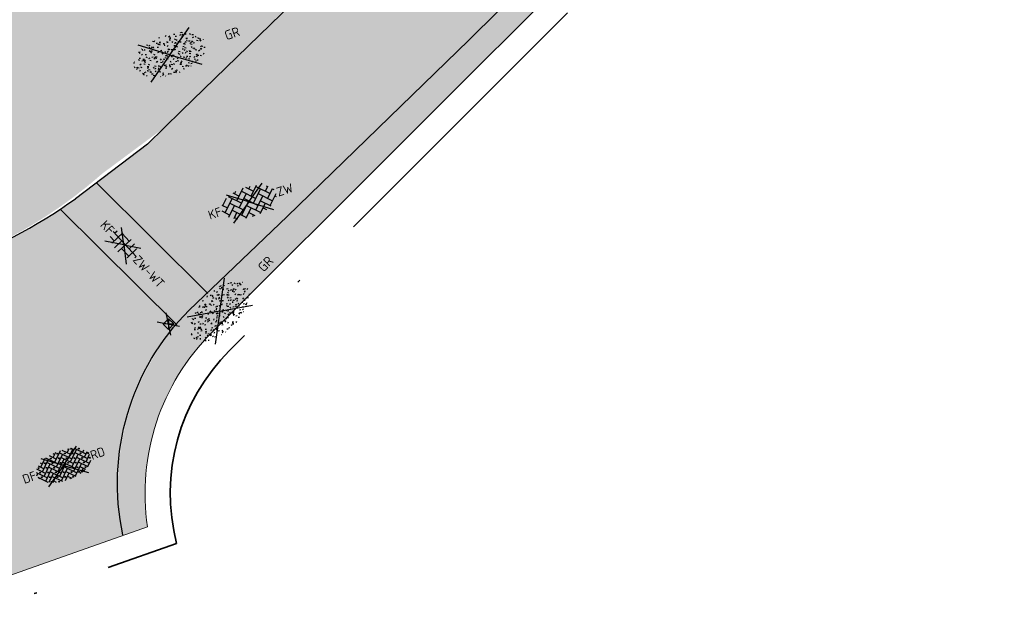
# Model space of a CAD drawing. Header units: metres. Extents: x 132493 to 135358, y 502695 to 503216.
# Tile 29 of 37: x 133092 to 133131, y 503010 to 503034. Entities that reach past the tile are written whole.
import ezdxf
from ezdxf.enums import TextEntityAlignment as Align

# ---------------------------------------------------------------- set-up
doc = ezdxf.new("R2010")
doc.units = ezdxf.units.M
doc.linetypes.add('XX-PROJECTGRENS', pattern=[18, 12, -3, 0, -3])
for name, color, linetype, lineweight, plot in [('ARC- groen', 92, 'Continuous', 35, False), ('ARC-opbreken bss kf bv taludmarkering', 140, 'Continuous', 20, False), ('ARC-opbreken bss kf kv zwart', 51, 'Continuous', 20, False), ('ARC-opbreken sbs df kv rood', 20, 'Continuous', 20, False)]:
    doc.layers.add(name, color=color, linetype=linetype, lineweight=lineweight, plot=plot)
for name, color, linetype, lineweight in [('N-WE-KG-GRENS_WERKGRENS-G', 5, 'XX-PROJECTGRENS', 35), ('N-WE-VH-KANTVERHARDING-G', 2, 'Continuous', 18), ('V-WE-GR-GRAS-S', 3, 'Continuous', 25), ('V-WE-RI-KOLK-S', 7, 'Continuous', 25), ('V-WE-VH-KANTOPSLUITING_OPSLUITBAND_150X250-G', 190, 'VH-OPSLUITBAND_150X250-V', 25), ('V-WE-VH-VERHARDING_BETONSTRAATSTEEN-S', 2, 'Continuous', 25), ('V-WE-VH-VERHARDING_STRAATBAKSTEEN_KEPER-S', 2, 'Continuous', 25), ('V1-WE-VH-VERHARDING_BETONSTRAATSTEEN_KEPER-S', 2, 'Continuous', 25)]:
    doc.layers.add(name, color=color, linetype=linetype, lineweight=lineweight)
doc.styles.add('NLCS-ISO', font='NLCS-ISO.ttf')
doc.linetypes.add('VH-OPSLUITBAND_150X250-V', pattern='A,8,[24,NLCS.SHX,S=1,R=0,X=0,Y=0],8,-2,4,-2', length=24)

# ---------------------------------------------------------------- blocks, each defined once
blk = doc.blocks.new('V-SVH-BSS_KEIFORMAAT_KEPER-SO')
at = {"ltscale": 0.1}
for p, q in [((-5.120549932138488, 0.9575104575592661), (-3.948981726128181, 2.129078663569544)), ((4.440892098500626e-16, 0), (-3.727942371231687, 2.683914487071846)), ((-3.520521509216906, 2.327330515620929), (-1.408239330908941, 0.2150483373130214)), ((-2.400361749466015, 2.692094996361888), (-1.408239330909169, 1.699972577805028)), ((-2.150701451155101, 0.9575104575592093), (-0.1362047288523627, 2.972007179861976)), ((-2.150701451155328, 2.442434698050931), (-1.769360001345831, 2.823776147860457)), ((-0.6657772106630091, 2.44243469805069), (1.56160915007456, 0.2150483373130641)), ((4.440892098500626e-16, -1.665334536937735e-16), (3.727942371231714, 2.683914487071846)), ((0.2926933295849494, 2.968888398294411), (1.561609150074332, 1.699972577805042)), ((0.8191470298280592, 2.442434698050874), (1.273324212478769, 2.896611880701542)), ((0.819147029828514, 0.9575104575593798), (2.522678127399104, 2.661041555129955)), ((2.304071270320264, 2.442434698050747), (4.531457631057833, 0.2150483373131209)), ((-5.658132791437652, 0.01016907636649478), (-4.378087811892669, -1.269875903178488)), ((-5.259365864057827, 1.096326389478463), (-4.378087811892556, 0.2150483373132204)), ((-5.120549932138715, -0.5274137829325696), (-2.893163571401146, 1.699972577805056)), ((-4.735379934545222, -1.627168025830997), (-2.893163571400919, 0.2150483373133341)), ((-4.488306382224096, 1.81019114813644), (-4.378087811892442, 1.699972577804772)), ((0, 0), (-4.171838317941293, -3.003495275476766)), ((-3.635625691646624, 0.9575104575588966), (-1.408239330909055, -1.269875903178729)), ((-2.150701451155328, -0.5274137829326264), (0.07668490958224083, 1.699972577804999)), ((-2.150701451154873, -2.012338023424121), (0.07668490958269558, 0.2150483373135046)), ((-0.6657772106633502, 0.9575104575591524), (1.561609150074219, -1.269875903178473)), ((0.8191470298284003, -0.5274137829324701), (3.046533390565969, 1.699972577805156)), ((0.8191470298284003, -2.01233802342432), (3.046533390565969, 0.2150483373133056)), ((2.304071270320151, 0.9575104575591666), (4.531457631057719, -1.269875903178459)), ((3.788995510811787, 0.9575104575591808), (4.578330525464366, 1.746845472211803)), ((3.788995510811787, -0.5274137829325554), (5.323567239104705, 1.00715794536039)), ((4.297843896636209, 1.933586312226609), (4.531457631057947, 1.699972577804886)), ((5.273919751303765, 0.9575104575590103), (5.468845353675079, 0.7625848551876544)), ((-3.817546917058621, -2.194259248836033), (-2.893163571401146, -1.269875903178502)), ((-3.635625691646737, -0.5274137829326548), (-1.408239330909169, -2.754800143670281)), ((-1.517408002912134, -2.863968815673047), (0.0766849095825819, -1.269875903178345)), ((-0.6657772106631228, -0.5274137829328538), (1.561609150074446, -2.754800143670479)), ((8.881784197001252e-16, -1.665334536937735e-16), (4.171838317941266, -3.003495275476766)), ((1.441657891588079, -2.874751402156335), (3.046533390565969, -1.269875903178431)), ((2.304071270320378, -0.5274137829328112), (3.920312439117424, -2.143654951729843)), ((3.788995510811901, -2.012338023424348), (5.650918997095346, -0.1504145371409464)), ((5.273919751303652, -0.5274137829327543), (5.482181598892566, -0.7356756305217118)), ((-3.635625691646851, -2.012338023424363), (-3.194073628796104, -2.453890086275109)), ((-0.6657772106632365, -2.012338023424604), (0.2908238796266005, -2.968939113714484)), ((-0.1404673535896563, -2.971952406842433), (0.0766849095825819, -2.754800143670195)), ((2.304071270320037, -2.012338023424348), (2.857603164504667, -2.56586991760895))]:
    blk.add_line(p, q, dxfattribs=at)
at = {"style": 'NLCS-ISO'}
blk.add_attdef('FORMAAT', text='', height=1.8, dxfattribs=at).set_placement((-5.758132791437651, -4.40908139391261e-15), align=Align.MIDDLE_RIGHT)
blk.add_attdef('KLEUR', text='', height=1.8, dxfattribs=at).set_placement((5.901333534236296, -1.067507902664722e-15), align=Align.MIDDLE_LEFT)
at = {"style": 'NLCS-ISO', "flags": 1}
blk.add_attdef('FUNCTIE', text='', height=1.8, dxfattribs=at).set_placement((0.1159930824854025, -3.584775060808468), align=Align.MIDDLE_CENTER)
blk = doc.blocks.new('V-SRI-KOLK_STRAAT_300X300-SO')
at = {"ltscale": 0.1}
for p, q in [((-1.875000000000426, 2.000000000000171), (1.874999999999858, -0.4999999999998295)), ((1.874999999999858, 2.000000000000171), (-1.875000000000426, -0.4999999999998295))]:
    blk.add_line(p, q, dxfattribs=at)
for p, q in [((-0.7500000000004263, 2.842170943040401e-13), (0.7499999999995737, 1.500000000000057)), ((0.7499999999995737, 2.842170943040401e-13), (-0.7500000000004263, 1.500000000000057))]:
    blk.add_line(p, q)
at = {"flags": 128}
blk.add_lwpolyline([(-0.7500000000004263, 2.842170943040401e-13), (0.7499999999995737, 2.842170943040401e-13), (0.7499999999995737, 1.500000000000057), (-0.7500000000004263, 1.500000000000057)], close=True, dxfattribs=at)
blk = doc.blocks.new('V-SVH-BSS_KEIFORMAAT_BLOK_01_KL-SO')
for p, q in [((3.33066907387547e-16, -1.215633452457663e-16), (-2.795956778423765, 2.012935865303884)), ((3.33066907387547e-16, -2.464634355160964e-16), (2.795956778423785, 2.012935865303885)), ((-3.365707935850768, 0.2355414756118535), (3.36570793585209, 0.2355414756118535)), ((-2.921609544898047, 0.2355414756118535), (-2.921609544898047, 0.9167434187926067)), ((-1.871609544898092, -1.501752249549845), (-1.871609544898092, 1.501752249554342)), ((-1.871609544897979, 1.285541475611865), (0.2283904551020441, 1.285541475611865)), ((-0.8216095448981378, -1.746491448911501), (-0.8216095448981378, 0.2355414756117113)), ((0.2283904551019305, -1.795922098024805), (0.2283904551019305, 1.795922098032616)), ((1.278390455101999, 0.2355414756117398), (1.278390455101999, 1.66750448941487)), ((2.328390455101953, -1.309937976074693), (2.328390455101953, 1.309937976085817)), ((2.328390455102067, 1.285541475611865), (2.376267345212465, 1.285541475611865)), ((3.378390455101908, -0.1772992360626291), (3.378390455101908, 0.1772992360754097)), ((0, -1.215633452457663e-16), (-3.12887873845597, -2.252621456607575)), ((-3.027490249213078, -0.8144585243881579), (-1.871609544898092, -0.8144585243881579)), ((6.661338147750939e-16, -2.464634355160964e-16), (3.12887873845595, -2.252621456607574)), ((0.2283904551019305, -0.8144585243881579), (2.328390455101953, -0.8144585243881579))]:
    blk.add_line(p, q)
at = {"style": 'NLCS-ISO'}
blk.add_attdef('FORMAAT', text='', height=1.8, dxfattribs=at).set_placement((-3.39489953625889, -4.365574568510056e-15), align=Align.MIDDLE_RIGHT)
blk.add_attdef('KLEUR', text='', height=1.8, dxfattribs=at).set_placement((3.39489953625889, 0), align=Align.MIDDLE_LEFT)
at = {"style": 'NLCS-ISO', "flags": 1}
blk.add_attdef('FUNCTIE', text='', height=1.8, dxfattribs=at).set_placement((0.1159930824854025, -3.584775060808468), align=Align.MIDDLE_CENTER)
blk = doc.blocks.new('V-SVH-SBS_DIKFORMAAT_KEPER-SO')
at = {"ltscale": 0.1}
for p, q in [((-4.31444820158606, 1.14080711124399), (-2.903717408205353, 2.5515379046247)), ((-4.314448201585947, 0.1649997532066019), (-2.362833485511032, 2.116614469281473)), ((-4.193605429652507, 1.995771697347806), (-3.826544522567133, 1.628710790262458)), ((4.440892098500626e-16, 0), (-3.727942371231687, 2.683914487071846)), ((-2.822724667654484, 2.57650565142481), (-0.8991224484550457, 0.6529034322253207)), ((-2.042771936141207, 2.772360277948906), (-0.8991224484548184, 1.628710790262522)), ((-1.387026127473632, 1.140807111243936), (0.4361885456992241, 2.964021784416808)), ((-1.387026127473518, 2.116614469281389), (-0.5445731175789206, 2.959067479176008)), ((-1.387026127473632, 0.1649997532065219), (0.564588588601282, 2.116614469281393)), ((-1.199861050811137, 2.905256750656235), (-0.8991224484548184, 2.604518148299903)), ((4.440892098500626e-16, -1.665334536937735e-16), (3.727942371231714, 2.683914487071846)), ((0.07668490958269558, 2.604518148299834), (2.02829962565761, 0.6529034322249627)), ((0.707472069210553, 2.949538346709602), (2.028299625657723, 1.628710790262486)), ((1.54039594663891, 2.116614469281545), (2.169447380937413, 2.745665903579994)), ((1.540395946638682, 1.140807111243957), (2.939720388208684, 2.540131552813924)), ((1.540395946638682, 0.1649997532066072), (3.492010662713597, 2.116614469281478)), ((1.817493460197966, 2.815324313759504), (2.02829962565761, 2.604518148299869)), ((3.133145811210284, 2.475479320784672), (4.955721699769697, 0.6529034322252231)), ((-5.646451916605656, -0.1911966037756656), (-5.290255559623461, 0.1649997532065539)), ((-5.588923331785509, 0.4636675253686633), (-3.826544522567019, -1.298711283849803)), ((-5.253504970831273, 1.104056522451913), (-3.826544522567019, -0.3229039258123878)), ((-4.771453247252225, 1.597812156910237), (-3.826544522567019, 0.6529034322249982)), ((-4.314448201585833, -0.8108076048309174), (-2.362833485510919, 1.140807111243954)), ((-4.314448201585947, -1.786614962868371), (-2.362833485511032, 0.1649997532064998)), ((0, 0), (-4.171838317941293, -3.003495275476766)), ((-2.850737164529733, 1.628710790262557), (-0.8991224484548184, -0.3229039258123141)), ((-2.850737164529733, 0.6529034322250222), (-0.8991224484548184, -1.29871128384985)), ((-1.387026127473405, -0.8108076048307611), (0.5645885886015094, 1.14080711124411)), ((-1.387026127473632, -1.78661496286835), (0.564588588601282, 0.1649997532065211)), ((0.0766849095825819, 1.628710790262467), (2.028299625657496, -0.3229039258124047)), ((0.0766849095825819, 0.6529034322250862), (2.028299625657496, -1.298711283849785)), ((1.540395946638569, -0.8108076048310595), (3.492010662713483, 1.140807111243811)), ((1.540395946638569, -1.786614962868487), (3.492010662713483, 0.1649997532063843)), ((3.00410698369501, 1.628710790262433), (4.955721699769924, -0.3229039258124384)), ((3.004106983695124, 0.6529034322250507), (4.955721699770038, -1.298711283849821)), ((4.467818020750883, 1.14080711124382), (4.854342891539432, 1.527331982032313)), ((4.467818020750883, 0.1649997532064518), (5.318025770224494, 1.015207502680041)), ((4.467818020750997, -0.8108076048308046), (5.620604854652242, 0.3419792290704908)), ((-5.565643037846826, -0.535420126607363), (-3.996718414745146, -2.104344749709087)), ((-5.387660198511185, -0.9082122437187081), (-5.290255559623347, -0.8108076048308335)), ((-3.769226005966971, -2.217200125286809), (-2.362833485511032, -0.8108076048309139)), ((-3.07257026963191, -2.496351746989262), (-2.362833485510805, -1.786614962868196)), ((-2.850737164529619, -0.3229039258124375), (-0.8991224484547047, -2.274518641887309)), ((-2.850737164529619, -1.298711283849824), (-1.250037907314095, -2.899410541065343)), ((-1.387026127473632, -2.762422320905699), (0.564588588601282, -0.8108076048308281)), ((-0.6046420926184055, -2.955845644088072), (0.5645885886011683, -1.786614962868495)), ((8.881784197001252e-16, -1.665334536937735e-16), (4.171838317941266, -3.003495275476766)), ((0.07668490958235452, -0.3229039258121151), (2.028299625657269, -2.274518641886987)), ((0.0766849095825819, -1.29871128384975), (1.625519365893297, -2.847545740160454)), ((1.540395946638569, -2.762422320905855), (3.492010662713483, -0.810807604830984)), ((2.652727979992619, -2.625897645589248), (3.492010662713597, -1.78661496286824)), ((3.00410698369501, -0.3229039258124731), (4.490139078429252, -1.808936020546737)), ((3.004106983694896, -1.298711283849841), (3.872773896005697, -2.167378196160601)), ((4.467818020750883, -1.786614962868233), (5.443698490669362, -0.81073449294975)), ((-2.850737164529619, -2.274518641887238), (-2.444028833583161, -2.681226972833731)), ((0.0766849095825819, -2.274518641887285), (0.7488811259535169, -2.946714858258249)), ((0.3601713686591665, -2.9668395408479), (0.5645885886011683, -2.762422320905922)), ((3.004106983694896, -2.274518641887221), (3.186275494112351, -2.45668715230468))]:
    blk.add_line(p, q, dxfattribs=at)
for centre in [(-1.874929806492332, 2.116614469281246), (-0.4112187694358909, 2.604518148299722), (1.052492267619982, 2.116614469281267), (1.052492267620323, 2.11661446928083), (2.51620330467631, 2.604518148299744), (3.979914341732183, 2.116614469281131), (-4.802351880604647, 1.140807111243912), (-4.802351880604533, 0.1649997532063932), (-3.338640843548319, 1.628710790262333), (-3.338640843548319, 0.6529034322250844), (-1.874929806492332, 1.140807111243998), (-1.874929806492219, 0.1649997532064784), (-0.4112187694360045, 1.628710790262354), (-0.4112187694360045, 0.6529034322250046), (1.052492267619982, 1.140807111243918), (1.052492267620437, 1.140807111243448), (1.05249226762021, 0.1649997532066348), (2.516203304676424, 1.628710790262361), (2.516203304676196, 0.652903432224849), (3.979914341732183, 1.140807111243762), (3.979914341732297, 0.164999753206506), (5.443625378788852, 0.6529034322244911), (-4.802351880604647, -0.8108076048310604), (-3.338640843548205, -0.3229039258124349), (-3.338640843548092, -1.298711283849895), (-1.874929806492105, -0.8108076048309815), (-1.874929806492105, -1.786614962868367), (-0.4112187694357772, -0.3229039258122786), (-0.4112187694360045, -1.298711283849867), (1.052492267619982, -0.8108076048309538), (1.052492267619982, -1.786614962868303), (2.51620330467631, -0.3229039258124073), (2.516203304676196, -1.298711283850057), (3.979914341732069, -0.8108076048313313), (3.979914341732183, -1.786614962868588), (5.443661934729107, -0.3228673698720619), (-3.338640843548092, -2.274518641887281), (-1.874929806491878, -2.762422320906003), (-0.4112187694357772, -2.274518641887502), (1.052492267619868, -2.76242232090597), (2.51620330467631, -2.274518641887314), (3.492010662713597, -2.274518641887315)]:
    blk.add_circle(centre, 0.08813061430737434, dxfattribs=at)
at = {"style": 'NLCS-ISO'}
blk.add_attdef('FORMAAT', text='', height=1.8, dxfattribs=at).set_placement((-5.797046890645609, 0), align=Align.MIDDLE_RIGHT)
blk.add_attdef('KLEUR', text='', height=1.8, dxfattribs=at).set_placement((5.720604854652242, -1.205894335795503e-15), align=Align.MIDDLE_LEFT)
at = {"style": 'NLCS-ISO', "flags": 1}
blk.add_attdef('FUNCTIE', text='', height=1.8, dxfattribs=at).set_placement((0.1159930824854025, -3.584775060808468), align=Align.MIDDLE_CENTER)
blk = doc.blocks.new('V-SGR-GRAS_01-SO')
at = {"ltscale": 0.1}
for p, q in [((-1.448094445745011, 0.6444293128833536), (-1.520538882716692, 0.6638407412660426)), ((-1.468505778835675, 0.5757413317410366), (-1.481529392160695, 0.6496019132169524)), ((0, 0), (-1.426722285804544, 1.027161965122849)), ((-1.301832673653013, 0.7612362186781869), (-1.32375157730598, 0.7738911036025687)), ((-1.2843362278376, 0.6840517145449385), (-1.277799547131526, 0.7587663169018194)), ((-1.153848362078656, 0.6473139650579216), (-1.206881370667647, 0.7003469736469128)), ((-0.9386756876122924, 0.8402425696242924), (-1.003627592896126, 0.8777425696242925)), ((-0.9684930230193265, 0.5122634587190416), (-0.9154600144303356, 0.5652964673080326)), ((-0.8917062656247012, 0.8119036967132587), (-0.8167062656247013, 0.8119036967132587)), ((-0.8732799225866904, 0.6553100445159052), (-0.8863035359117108, 0.7291706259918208)), ((-0.8713522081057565, 0.6249798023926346), (-0.7989077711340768, 0.644391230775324)), ((-0.7295842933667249, 0.6473139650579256), (-0.7826173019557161, 0.7003469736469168)), ((-0.6887983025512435, 0.606853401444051), (-0.6822616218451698, 0.6815680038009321)), ((-0.5755187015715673, 0.9192489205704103), (-0.6404706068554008, 0.9567489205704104)), ((-0.5619066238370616, 0.9188498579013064), (-0.5088736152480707, 0.9718828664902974)), ((-0.4407110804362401, 0.5527425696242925), (-0.5056629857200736, 0.5902425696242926)), ((-0.4269372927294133, 0.7849215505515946), (-0.4993817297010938, 0.8043329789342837)), ((-0.4246052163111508, 0.7057330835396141), (-0.3596533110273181, 0.743233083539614)), ((-0.305320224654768, 0.6473139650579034), (-0.3583532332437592, 0.7003469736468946)), ((-0.3167062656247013, 0.8119036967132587), (-0.2417062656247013, 0.8119036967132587)), ((-0.3159448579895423, 0.773800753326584), (-0.2435004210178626, 0.7932121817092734)), ((-0.278054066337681, 0.7348787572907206), (-0.2910776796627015, 0.8087393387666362)), ((-0.2123617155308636, 0.998255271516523), (-0.2688534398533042, 1.03087078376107)), ((-0.07755409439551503, 0.6317489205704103), (-0.1425059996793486, 0.6692489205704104)), ((-0.09326037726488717, 0.5296550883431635), (-0.08672369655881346, 0.6043696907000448)), ((0, 0), (1.426722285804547, 1.027161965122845)), ((0.128470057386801, 0.6361005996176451), (0.05602562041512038, 0.6555120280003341)), ((0.1189438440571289, 0.6473139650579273), (0.06591083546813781, 0.7003469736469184)), ((0.07335939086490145, 0.9932330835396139), (0.1383112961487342, 1.030733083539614)), ((0.2856028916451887, 0.7107552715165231), (0.2206509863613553, 0.7482552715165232)), ((0.2394624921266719, 0.9226217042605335), (0.3119069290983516, 0.9420331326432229)), ((0.2582937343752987, 0.8119036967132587), (0.3332937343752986, 0.8119036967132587)), ((0.3171717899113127, 0.8144474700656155), (0.3041481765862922, 0.888308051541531)), ((0.3219768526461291, 0.565296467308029), (0.37500986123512, 0.61832947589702)), ((0.5432079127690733, 0.6473139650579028), (0.4901749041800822, 0.700346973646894)), ((0.5022775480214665, 0.4524567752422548), (0.5088142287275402, 0.5271713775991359)), ((0.5942198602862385, 0.9254137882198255), (0.521775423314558, 0.9448252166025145)), ((0.5538529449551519, 0.6186338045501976), (0.6262973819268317, 0.638045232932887)), ((0.6487598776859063, 0.7897616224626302), (0.5838079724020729, 0.8272616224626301)), ((0.8332937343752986, 0.8119036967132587), (0.9082937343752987, 0.8119036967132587)), ((0.9123976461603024, 0.8940161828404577), (0.9069385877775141, 0.9249760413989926)), ((0.9674719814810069, 0.6473139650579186), (0.9144389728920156, 0.7003469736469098)), ((0.9271252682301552, 0.7644672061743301), (0.992077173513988, 0.8019672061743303)), ((1.011916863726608, 0.8687679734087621), (0.946964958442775, 0.9062679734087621)), ((1.149627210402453, 0.7765928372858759), (1.077182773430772, 0.796004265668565)), ((1.146724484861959, 0.5022616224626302), (1.081772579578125, 0.5397616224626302)), ((1.109260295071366, 0.767454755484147), (1.181704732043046, 0.7868661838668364)), ((1.391736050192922, 0.6473139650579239), (1.338703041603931, 0.7003469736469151)), ((1.509881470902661, 0.5812679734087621), (1.444929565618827, 0.6187679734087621)), ((-1.963883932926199, -0.07009183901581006), (-1.976907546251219, 0.003768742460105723)), ((-1.929988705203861, 0.1884380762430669), (-1.925125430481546, 0.244025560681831)), ((-1.893339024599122, 0.2367171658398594), (-1.921057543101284, 0.2527204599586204)), ((-1.667776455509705, 0.02335000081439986), (-1.595332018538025, 0.04276142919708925)), ((-1.595790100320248, 0.240727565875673), (-1.64882310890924, 0.2937605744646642)), ((-1.530182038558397, 0.3157235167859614), (-1.59513394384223, 0.3532235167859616)), ((-1.516706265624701, 0.1869036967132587), (-1.441706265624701, 0.1869036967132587)), ((-1.358436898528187, 0.2062951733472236), (-1.430881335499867, 0.2257066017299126)), ((-1.426759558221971, 0.4761588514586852), (-1.354315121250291, 0.4955702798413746)), ((0, 0), (-1.426722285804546, -1.027161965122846)), ((-1.420534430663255, 0.1307330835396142), (-1.355582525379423, 0.1682330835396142)), ((-1.36865807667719, 0.009476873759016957), (-1.38168169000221, 0.08333745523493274)), ((-1.375079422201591, 0.1056770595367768), (-1.3220464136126, 0.1587100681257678)), ((-1.334450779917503, 0.1112397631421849), (-1.327914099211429, 0.1859543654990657)), ((-1.1670250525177, 0.394729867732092), (-1.231976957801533, 0.4322298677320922)), ((-1.171526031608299, 0.2407275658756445), (-1.22455904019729, 0.2937605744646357)), ((-1.112369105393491, 0.1721709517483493), (-1.039924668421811, 0.1915823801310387)), ((-1.032217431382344, 0.02822351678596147), (-1.097169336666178, 0.06572351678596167)), ((-0.8926870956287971, 0.4956083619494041), (-0.9651315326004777, 0.5150197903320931)), ((-0.9417062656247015, 0.1869036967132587), (-0.8667062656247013, 0.1869036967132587)), ((-0.9225698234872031, 0.4182330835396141), (-0.8576179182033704, 0.4557330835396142)), ((-0.8030295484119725, 0.05747422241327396), (-0.8754739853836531, 0.07688565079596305)), ((-0.8038680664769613, 0.4737362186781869), (-0.8688199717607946, 0.5112362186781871)), ((-0.7472619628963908, 0.2407275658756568), (-0.800294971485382, 0.293760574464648)), ((-0.7734322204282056, 0.0890455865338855), (-0.786455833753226, 0.1629061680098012)), ((-0.738912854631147, 0.03404145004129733), (-0.7323761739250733, 0.1087560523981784)), ((-0.6690604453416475, 0.107229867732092), (-0.734012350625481, 0.1447298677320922)), ((-0.5569617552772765, 0.3209919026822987), (-0.4845173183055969, 0.3404033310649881)), ((-0.3372797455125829, 0.3467874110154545), (-0.4097241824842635, 0.3661988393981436)), ((-0.3229978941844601, 0.2407275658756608), (-0.3760309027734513, 0.293760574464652)), ((-0.305903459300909, 0.186236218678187), (-0.3708553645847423, 0.2237362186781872)), ((-0.3667062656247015, 0.1869036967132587), (-0.2917062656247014, 0.1869036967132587)), ((-0.2425713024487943, 0.01700400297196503), (-0.1701268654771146, 0.03641543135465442)), ((-0.1782063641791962, 0.1686142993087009), (-0.1912299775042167, 0.2424748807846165)), ((-0.1433749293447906, -0.04315686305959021), (-0.1368382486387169, 0.03155773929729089)), ((-0.08460954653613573, 0.1587100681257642), (-0.03157653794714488, 0.2117430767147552)), ((-0.06880394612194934, 0.1894672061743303), (-0.003852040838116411, 0.2269672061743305)), ((0.05725352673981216, 0.2652425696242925), (-0.007698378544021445, 0.3027425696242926)), ((-0.001554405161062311, 0.4698128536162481), (0.07089003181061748, 0.4892242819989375)), ((2.220446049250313e-16, 0), (1.426722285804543, -1.02716196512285)), ((0.1012661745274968, 0.2407275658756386), (0.04823316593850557, 0.2937605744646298)), ((0.2181276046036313, 0.1979664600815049), (0.1456831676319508, 0.217377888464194)), ((0.2082937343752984, 0.1869036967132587), (0.2832937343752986, 0.1869036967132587)), ((0.3128360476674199, 0.1658249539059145), (0.3852804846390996, 0.1852363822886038)), ((0.4204105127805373, 0.3442489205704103), (0.3554586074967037, 0.3817489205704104)), ((0.4170194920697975, 0.2481830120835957), (0.403995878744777, 0.3220435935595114)), ((0.4291606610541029, 0.4769672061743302), (0.4941125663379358, 0.5144672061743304)), ((0.5255302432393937, 0.2407275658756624), (0.4724972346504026, 0.2937605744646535)), ((0.5552181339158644, -0.02225743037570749), (0.4902662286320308, 0.01524256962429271)), ((0.6838774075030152, 0.4872796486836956), (0.6114329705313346, 0.5066910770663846)), ((0.7735349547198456, 0.04914550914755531), (0.701090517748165, 0.06855693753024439)), ((0.7835674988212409, 0.4232552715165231), (0.7186155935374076, 0.4607552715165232)), ((0.7832937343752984, 0.1869036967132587), (0.8582937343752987, 0.1869036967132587)), ((0.9183751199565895, 0.05674892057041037), (0.853423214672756, 0.09424892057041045)), ((0.8682433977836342, 0.3146459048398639), (0.9406878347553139, 0.3340573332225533)), ((0.9497943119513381, 0.240727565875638), (0.896761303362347, 0.2937605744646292)), ((1.012245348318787, 0.3277517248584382), (0.9992217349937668, 0.4016123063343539)), ((1.097815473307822, 0.3752584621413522), (1.104352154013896, 0.4499730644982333)), ((1.239284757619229, 0.338458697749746), (1.166840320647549, 0.357870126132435)), ((1.18263385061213, 0.01065800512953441), (1.255078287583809, 0.0300694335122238)), ((1.205860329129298, 0.2117430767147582), (1.258893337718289, 0.2647760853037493)), ((1.281532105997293, 0.1357552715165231), (1.21658020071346, 0.1732552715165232)), ((1.282926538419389, 0.2482013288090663), (1.347878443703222, 0.2857013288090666)), ((1.374058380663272, 0.2407275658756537), (1.32102537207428, 0.2937605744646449)), ((1.358293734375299, 0.1869036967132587), (1.433293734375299, 0.1869036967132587)), ((1.423650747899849, 0.4634668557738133), (1.496095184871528, 0.4828782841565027)), ((1.644689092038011, 0.2147616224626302), (1.579737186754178, 0.2522616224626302)), ((1.607471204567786, 0.4073204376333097), (1.594447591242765, 0.4811810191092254)), ((1.693353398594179, 0.2980601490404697), (1.699890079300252, 0.3727747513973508)), ((1.794692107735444, 0.1896377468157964), (1.722247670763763, 0.2090491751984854)), ((1.738041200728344, 0.1594789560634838), (1.810485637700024, 0.1788903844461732)), ((1.798322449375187, 0.240727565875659), (1.745289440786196, 0.2937605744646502)), ((1.933293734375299, 0.1869036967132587), (1.948146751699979, 0.1869036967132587)), ((-1.918499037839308, -0.1567669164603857), (-1.853547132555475, -0.1192669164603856)), ((-1.824186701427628, -0.08301801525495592), (-1.896631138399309, -0.06360658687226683)), ((-1.758531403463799, -0.1297891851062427), (-1.823483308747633, -0.0922891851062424)), ((-1.781665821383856, -0.300909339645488), (-1.728632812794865, -0.247876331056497)), ((-1.623723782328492, -0.4962955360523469), (-1.688675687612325, -0.4587955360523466)), ((-1.631145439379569, -0.572445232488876), (-1.68417844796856, -0.5194122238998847)), ((-1.613467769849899, -0.1658588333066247), (-1.666500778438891, -0.1128258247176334)), ((-1.566706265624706, -0.4380963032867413), (-1.491706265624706, -0.4380963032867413)), ((-1.395374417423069, -0.05078283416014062), (-1.460326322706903, -0.01328283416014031)), ((-1.384565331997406, -0.4615721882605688), (-1.378028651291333, -0.3868575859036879)), ((-1.353386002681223, -0.2806378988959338), (-1.280941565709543, -0.2612264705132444)), ((-1.268779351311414, -0.2318389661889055), (-1.341223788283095, -0.2124275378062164)), ((-1.260566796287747, -0.4172891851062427), (-1.32551870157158, -0.3797891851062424)), ((-1.268810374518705, -0.5567875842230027), (-1.281833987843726, -0.4829270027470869)), ((-1.206881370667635, -0.5724452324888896), (-1.259914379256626, -0.5194122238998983)), ((-1.189203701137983, -0.1658588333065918), (-1.242236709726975, -0.1128258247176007)), ((-1.064733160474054, -0.3855327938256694), (-0.9997812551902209, -0.3480327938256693)), ((-0.991706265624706, -0.4380963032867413), (-0.9167062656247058, -0.4380963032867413)), ((-0.8974098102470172, -0.3382828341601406), (-0.9623617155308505, -0.3007828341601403)), ((-0.7826173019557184, -0.5724452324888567), (-0.8356503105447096, -0.5194122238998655)), ((-0.7649396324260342, -0.1658588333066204), (-0.8179726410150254, -0.1128258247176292)), ((-0.7979786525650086, -0.1318169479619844), (-0.7255342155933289, -0.112405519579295)), ((-0.7890274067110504, -0.5387705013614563), (-0.7824907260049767, -0.4640558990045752)), ((-0.7133720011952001, -0.3806599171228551), (-0.7858164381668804, -0.361248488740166)), ((-0.6735845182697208, -0.4772188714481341), (-0.6866081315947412, -0.4033582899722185)), ((-0.534252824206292, -0.2592764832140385), (-0.5992047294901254, -0.2217764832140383)), ((-0.5667685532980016, -0.09803279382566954), (-0.5018166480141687, -0.0605327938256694)), ((-0.4911959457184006, -0.2478763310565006), (-0.4381629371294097, -0.1948433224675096)), ((-0.483588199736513, -0.4358048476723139), (-0.4111437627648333, -0.4163934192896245)), ((-0.416706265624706, -0.4380963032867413), (-0.3417062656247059, -0.4380963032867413)), ((-0.3583532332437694, -0.5724452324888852), (-0.4113862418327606, -0.519412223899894)), ((-0.3406755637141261, -0.1658588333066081), (-0.3937085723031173, -0.1128258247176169)), ((-0.2476221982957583, -0.09134672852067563), (-0.3200666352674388, -0.07193530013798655)), ((-0.1710958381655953, -0.180270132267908), (-0.2360477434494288, -0.1427701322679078)), ((-0.1579646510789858, -0.5294808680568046), (-0.2304090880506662, -0.5100694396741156)), ((-0.03628821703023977, -0.5467764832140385), (-0.1012401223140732, -0.5092764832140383)), ((-0.07835866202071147, -0.3976501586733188), (-0.09138227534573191, -0.3237895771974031)), ((0.0659108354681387, -0.5724452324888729), (0.01287782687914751, -0.5194122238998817)), ((0.08358850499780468, -0.1658588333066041), (0.0305554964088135, -0.1128258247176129)), ((0.07181915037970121, -0.2869838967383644), (0.1442635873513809, -0.2675724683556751)), ((0.1920611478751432, -0.101263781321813), (0.1271092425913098, -0.06376378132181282)), ((0.1582937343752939, -0.4380963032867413), (0.2332937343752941, -0.4380963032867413)), ((0.307785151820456, -0.2401676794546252), (0.2353407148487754, -0.2207562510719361)), ((0.326868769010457, -0.467770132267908), (0.2619168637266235, -0.4302701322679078)), ((0.2869973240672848, -0.3267986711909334), (0.3519492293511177, -0.2892986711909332)), ((0.4901749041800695, -0.5724452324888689), (0.4371418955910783, -0.5194122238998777)), ((0.4521629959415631, -0.1203551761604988), (0.4586996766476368, -0.04564057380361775)), ((0.5078525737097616, -0.1658588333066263), (0.4548195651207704, -0.1128258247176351)), ((0.5168671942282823, -0.3180814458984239), (0.5038435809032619, -0.2442208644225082)), ((0.6900257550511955, -0.388763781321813), (0.6250738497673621, -0.3512637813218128)), ((0.6272265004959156, -0.138162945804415), (0.6996709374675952, -0.1187515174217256)), ((0.7332937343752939, -0.4380963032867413), (0.8082937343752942, -0.4380963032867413)), ((0.7849619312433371, -0.03929867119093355), (0.84991383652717, -0.001798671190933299)), ((0.8631925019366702, -0.3889886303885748), (0.7907480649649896, -0.3695772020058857)), ((0.7992739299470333, -0.1948433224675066), (0.852306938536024, -0.1418103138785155)), ((0.9144389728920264, -0.5724452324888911), (0.8614059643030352, -0.5194122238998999)), ((0.9321166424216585, -0.1658588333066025), (0.8790836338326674, -0.1128258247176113)), ((0.9416169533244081, -0.4421508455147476), (1.014061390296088, -0.4227394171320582)), ((1.053182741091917, -0.3097574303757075), (0.988230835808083, -0.2722574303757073)), ((1.047700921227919, -0.1975534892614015), (1.054237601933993, -0.1228388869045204)), ((1.112093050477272, -0.2385127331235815), (1.099069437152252, -0.1646521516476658)), ((1.140763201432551, -0.5555645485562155), (1.205715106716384, -0.5180645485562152)), ((1.32894230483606, -0.09967544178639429), (1.256497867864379, -0.0802640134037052)), ((1.338703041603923, -0.5724452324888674), (1.285670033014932, -0.5194122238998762)), ((1.356380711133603, -0.1658588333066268), (1.303347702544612, -0.1128258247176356)), ((1.308293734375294, -0.4380963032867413), (1.383293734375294, -0.4380963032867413)), ((1.418599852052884, -0.5378095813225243), (1.346155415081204, -0.5183981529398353)), ((1.416339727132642, -0.2307510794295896), (1.351387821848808, -0.1932510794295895)), ((1.497024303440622, -0.2933298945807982), (1.569468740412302, -0.2739184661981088)), ((1.638727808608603, -0.2680645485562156), (1.703679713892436, -0.2305645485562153)), ((1.643238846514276, -0.2747518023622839), (1.649775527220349, -0.2000372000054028)), ((1.684164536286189, -0.5473895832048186), (1.736190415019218, -0.4953637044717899)), ((1.70731890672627, -0.1589440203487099), (1.69429529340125, -0.08508343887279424)), ((1.71280390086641, -0.5222820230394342), (1.709934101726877, -0.5194122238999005)), ((1.779496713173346, -0.1517447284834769), (1.714544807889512, -0.1142447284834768)), ((1.780644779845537, -0.1658588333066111), (1.727611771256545, -0.1128258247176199)), ((1.884349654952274, -0.2484963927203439), (1.811905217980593, -0.2290849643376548)), ((-1.535305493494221, -0.6572178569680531), (-1.497745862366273, -0.6355327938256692)), ((-1.179121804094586, -0.6699731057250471), (-1.251566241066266, -0.650561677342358)), ((-1.125759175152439, -0.7837955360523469), (-1.190711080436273, -0.7462955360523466)), ((-1.038995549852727, -0.5846257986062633), (-0.9665511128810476, -0.5652143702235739)), ((-0.8977823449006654, -0.6544627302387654), (-0.8447493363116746, -0.6014297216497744)), ((-0.8361067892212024, -0.9432198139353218), (-0.8533279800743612, -0.9259986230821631)), ((-0.7626021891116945, -0.7047891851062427), (-0.8275540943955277, -0.6672891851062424)), ((-0.7246050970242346, -0.8886136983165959), (-0.6521606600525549, -0.8692022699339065)), ((-0.7089318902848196, -0.9017986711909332), (-0.6439799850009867, -0.864298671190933)), ((-0.6237144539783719, -0.8187940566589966), (-0.6961588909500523, -0.7993826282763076)), ((-0.5823747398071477, -0.9944952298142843), (-0.5867604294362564, -0.9696227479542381)), ((-0.3994452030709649, -0.6257828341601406), (-0.4643971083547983, -0.5882828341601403)), ((-0.3760309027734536, -0.9790316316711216), (-0.4290639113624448, -0.9259986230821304)), ((-0.2646375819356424, -0.9922891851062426), (-0.3295894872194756, -0.9547891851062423)), ((-0.2109672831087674, -0.6142986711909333), (-0.1460153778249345, -0.5767986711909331)), ((-0.193489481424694, -0.6159688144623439), (-0.1869528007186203, -0.5412542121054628)), ((-0.1691977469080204, -0.7397927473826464), (-0.09675330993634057, -0.720381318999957)), ((-0.06830710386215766, -0.9676150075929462), (-0.1407515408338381, -0.9482035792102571)), ((-0.01389886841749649, -1.008016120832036), (0.03913414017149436, -0.9549831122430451)), ((0.04823316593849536, -0.9790316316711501), (-0.004799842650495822, -0.925998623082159)), ((0.02148904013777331, -0.9639146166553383), (0.008465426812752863, -0.8900540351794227)), ((0.09851940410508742, -0.9132828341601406), (0.03356749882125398, -0.8757828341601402)), ((0.1721150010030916, -1.036566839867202), (0.217637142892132, -1.024369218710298)), ((0.3974426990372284, -0.6783018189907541), (0.324998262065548, -0.6588903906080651)), ((0.3862096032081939, -0.590971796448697), (0.4586540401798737, -0.5715603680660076)), ((0.3926875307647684, -0.6014297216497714), (0.4457205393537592, -0.5483967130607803)), ((0.4616763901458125, -0.8342764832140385), (0.3967244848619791, -0.7967764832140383)), ((0.4020484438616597, -0.6931671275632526), (0.4085851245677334, -0.6184525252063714)), ((0.4724972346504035, -0.9790316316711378), (0.4194642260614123, -0.9259986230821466)), ((0.6167148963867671, -0.8843459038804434), (0.6036912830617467, -0.8104853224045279)), ((0.6427985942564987, -0.8430645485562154), (0.7077504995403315, -0.8055645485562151)), ((0.7006000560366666, -0.8949596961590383), (0.7730444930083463, -0.875548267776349)), ((0.8248333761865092, -0.755270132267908), (0.7598814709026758, -0.7177701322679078)), ((0.8560084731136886, -0.9382788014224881), (0.8437282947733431, -0.9259986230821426)), ((0.9528500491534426, -0.8271227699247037), (0.8804056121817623, -0.8077113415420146)), ((0.9975863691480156, -0.7703654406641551), (1.004123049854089, -0.695650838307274)), ((1.187990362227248, -0.676263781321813), (1.123038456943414, -0.6387637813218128)), ((1.211940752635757, -0.804777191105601), (1.198917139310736, -0.7309166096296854)), ((1.256007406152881, -0.7461387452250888), (1.328451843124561, -0.7267273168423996)), ((1.551147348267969, -0.5972574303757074), (1.486195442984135, -0.5597574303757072))]:
    blk.add_line(p, q, dxfattribs=at)
at = {"ltscale": 0.1, "style": 'NLCS-ISO'}
blk.add_attdef('TYPE', text='', height=0.5, dxfattribs=at).set_placement((3.470943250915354, -0.01606055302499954), align=Align.MIDDLE_CENTER)

msp = doc.modelspace()

# ---------------------------------------------------------------- hatches: boundary and pattern name
at = {"layer": 'ARC- groen', "transparency": 33554559}
h = msp.add_hatch(color=256, dxfattribs=at)
h.dxf.hatch_style = 1
edge = h.paths.add_edge_path()
edge.add_line((133115.1202482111, 503036.5551200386), (133099.8168288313, 503021.2969155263))
edge.add_arc((133106.5136724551, 503015.1046747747), 9.12094074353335, 137.24196356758, 188.3236458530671)
edge.add_line((133097.4888105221, 503013.7842857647), (133096.5155758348, 503013.4415329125))
edge.add_arc((133106.2298446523, 503015.4150308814), 9.91270462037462, 129.8228299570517, 191.4836176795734, ccw=False)
edge.add_line((133099.8815922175, 503023.0282696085), (133114.8605481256, 503037.6702136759))
edge.add_line((133114.8605481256, 503037.6702136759), (133124.0241887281, 503044.8088646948))
edge.add_line((133124.0241887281, 503044.8088646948), (133123.8894382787, 503045.2700864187))
edge.add_line((133123.8894382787, 503045.2700864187), (133137.1780271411, 503050.0316308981))
edge.add_arc((133134.2204553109, 503050.3192616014), 2.971525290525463, 299.0733725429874, 354.44532100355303, ccw=False)
edge.add_line((133135.664406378, 503047.7221540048), (133135.258836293, 503048.7491565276))
edge.add_line((133135.258836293, 503048.7491565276), (133133.151116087, 503047.9903693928))
edge.add_arc((133149.7485222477, 503001.88694101), 48.99999999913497, 109.7990655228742, 134.9670057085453)
h = msp.add_hatch(color=256, dxfattribs=at)
h.dxf.hatch_style = 1
edge = h.paths.add_edge_path()
edge.add_arc((133083.2202563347, 503041.9356489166), 18.86796438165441, 269.0278400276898, 311.3891394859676, ccw=False)
edge.add_line((133082.9001315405, 503023.0704004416), (133078.9944918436, 503023.034125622))
edge.add_line((133078.9944918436, 503023.034125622), (133063.6259968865, 503024.5079349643))
edge.add_line((133063.6259968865, 503024.5079349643), (133108.8684908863, 503040.1106153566))
edge.add_line((133108.8684908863, 503040.1106153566), (133098.1593487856, 503029.6078003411))
edge.add_line((133098.1593487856, 503029.6078003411), (133095.695182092, 503027.7802150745))
at = {"layer": 'ARC-opbreken bss kf bv taludmarkering', "transparency": 33554559}
h = msp.add_hatch(color=256, dxfattribs=at)
h.dxf.hatch_style = 1
h.paths.add_polyline_path([(133098.648, 503021.787), (133094.0329272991, 503026.3735279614), (133095.4637908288, 503027.4187464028), (133099.8815922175, 503023.0282696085)])
at = {"layer": 'ARC-opbreken bss kf kv zwart', "transparency": 33554559}
h = msp.add_hatch(color=256, dxfattribs=at)
h.dxf.hatch_style = 1
h.paths.add_polyline_path([(133099.8815922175, 503023.0282696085), (133095.4637908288, 503027.4187464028), (133097.4838691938, 503028.9513843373), (133098.8348283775, 503030.2642163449), (133102.7954125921, 503034.1130237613), (133107.1175552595, 503038.3814433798), (133111.3187040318, 503034.1520350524), (133106.6177131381, 503029.5735660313)])
at = {"layer": 'ARC-opbreken sbs df kv rood', "transparency": 33554559}
h = msp.add_hatch(color=256, dxfattribs=at)
h.dxf.hatch_style = 1
edge = h.paths.add_edge_path()
edge.add_arc((133105.8715371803, 503015.4960792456), 9.578892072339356, 138.9476539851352, 192.3854233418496)
edge.add_line((133096.5155758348, 503013.4415329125), (133090.8793423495, 503011.4565696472))
edge.add_arc((133082.4076319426, 503007.4391518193), 9.376007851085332, 25.37104094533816, 81.96001047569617)
edge.add_line((133083.719, 503016.723), (133084.6549831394, 503023.1255710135))
edge.add_arc((133082.9404679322, 503043.4540351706), 20.40063767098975, 274.820951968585, 302.9216597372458)
edge.add_line((133094.0280475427, 503026.3294447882), (133098.648, 503021.787))

# ---------------------------------------------------------------- linework, layer by layer
at = {"layer": 'N-WE-KG-GRENS_WERKGRENS-G', "flags": 128}
msp.add_lwpolyline([(132714.2253158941, 502831.3904483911), (132712.7400949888, 502830.0161407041), (132714.1731425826, 502827.1052403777), (132719.4251604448, 502816.1866046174), (132713.9174027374, 502811.8229371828, 0.04161843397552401), (132718.6427681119, 502809.6287933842, 0.09745513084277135), (132725.8804583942, 502809.0646027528), (132725.8125626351, 502804.7527027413), (132725.6099385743, 502797.8086237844), (132725.1053925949, 502797.8233461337, -0.135959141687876), (132716.3704461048, 502797.1749889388), (132711.3572987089, 502798.4330373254), (132706.3933053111, 502799.6787505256), (132700.2689487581, 502800.2533693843, -0.009927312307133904), (132677.6423638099, 502796.2204368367), (132632.4775441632, 502780.0411305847), (132631.3302142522, 502779.1512723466), (132632.0502299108, 502777.5865491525), (132622.168617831, 502772.6569421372), (132620.9717571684, 502775.0561014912), (132620.4519287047, 502775.3022731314), (132554.7125988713, 502749.9192737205), (132553.5520077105, 502749.2593933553), (132548.0520104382, 502747.4137700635), (132545.4075692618, 502745.6198070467), (132545.4636435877, 502743.7122677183), (132548.2703150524, 502740.2041546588), (132546.1977120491, 502738.5524976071), (132547.2734198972, 502736.3736973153), (132545.773115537, 502735.6868012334), (132549.5112197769, 502726.1300581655), (132550.9953625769, 502723.075728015), (132548.6114247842, 502721.9184287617), (132542.8630033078, 502733.748541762), (132538.4003322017, 502731.5800659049), (132545.6203605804, 502716.6702314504), (132539.1543029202, 502713.582988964), (132538.3787504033, 502715.2073406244), (132538.8299591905, 502715.4227718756, 0.1258055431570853), (132540.8642619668, 502717.121495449), (132538.2229633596, 502722.5858758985), (132533.0917598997, 502720.1696919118), (132531.9897855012, 502722.4959291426), (132537.06849646, 502724.96466485), (132534.5651297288, 502730.1339482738), (132532.6554730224, 502734.0772605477), (132529.4452623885, 502740.761434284, 0.3885101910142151), (132526.4405938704, 502741.9752038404), (132517.3612774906, 502738.5866334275), (132516.3409391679, 502741.2473833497), (132514.3343546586, 502748.3721289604), (132518.7602017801, 502750.017851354), (132518.7078413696, 502750.1586643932), (132537.4658066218, 502757.1237498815), (132545.2267770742, 502760.1067389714), (132545.3430136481, 502759.9905023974), (132617.2179337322, 502787.5652962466, 0.0530358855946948), (132670.1520954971, 502814.1423324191), (132672.3265500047, 502817.6322222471), (132670.7549624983, 502818.6114352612), (132672.1943896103, 502820.9216431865), (132670.4513079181, 502822.0267407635), (132673.8028653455, 502827.2857703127), (132676.7105516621, 502830.3663762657), (132678.6356808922, 502831.8345226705), (132679.3636294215, 502829.7175962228), (132686.5403633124, 502831.996473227), (132685.8887513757, 502832.7922795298), (132687.7843656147, 502834.3444221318), (132685.8924956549, 502836.654941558, -0.03363462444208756), (132681.7567952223, 502842.4619635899), (132688.1466029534, 502846.9156222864), (132694.7811445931, 502837.3968314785), (132696.5537453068, 502838.8858371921), (132699.4390531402, 502838.5227991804), (132704.6475855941, 502843.3276917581), (132708.6928347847, 502846.9399721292), (132708.7889737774, 502849.3249708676), (132723.0757401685, 502862.504571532, 0.07308262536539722), (132734.9296173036, 502877.1697995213), (132757.8275011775, 502915.9053533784), (132758.6960745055, 502915.4095598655), (132759.1679985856, 502916.2078974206), (132760.3906122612, 502915.428677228), (132762.0341197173, 502915.8510020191, -0.02648883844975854), (132766.1507159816, 502921.6317261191), (132767.8034618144, 502923.534666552, -0.1483820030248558), (132790.4768695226, 502936.940914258), (132818.0074301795, 502943.8991565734), (132826.6721795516, 502946.2000181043), (132835.264211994, 502948.5399119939), (132853.030991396, 502954.7204042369), (132855.5430462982, 502955.5943731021), (132893.6670651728, 502969.9346445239), (132911.4250937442, 502976.5518217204), (132985.9372209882, 503003.554560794), (133023.5711726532, 503017.0704657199), (133037.4729290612, 503022.0417912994), (133036.8284805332, 503023.8357818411), (133048.3715800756, 503027.8953449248), (133048.97521697, 503026.1071146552), (133048.9911361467, 503026.1127395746), (133116.4164145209, 503049.9369461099), (133129.5936692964, 503053.9728422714), (133207.8773459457, 503083.0824674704), (133221.6020627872, 503088.229315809), (133252.5806296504, 503100.4096689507), (133277.3930948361, 503110.4427945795), (133306.0693888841, 503122.394261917), (133329.6915567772, 503132.1074622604), (133343.7506007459, 503138.2081911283), (133361.8374489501, 503145.7804018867), (133391.0475199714, 503157.4094206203), (133404.4047577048, 503161.7069303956), (133414.3680779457, 503164.4651842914), (133423.3375518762, 503166.665003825), (133422.7640556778, 503168.0921528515), (133426.0535146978, 503169.4217021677), (133426.8625576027, 503167.4200363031), (133431.5381101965, 503168.3037502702), (133432.8605034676, 503169.7050978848, -0.01252502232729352), (133446.1950836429, 503172.024689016), (133446.4274399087, 503171.1419565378), (133453.6951711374, 503172.4352029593), (133464.2441775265, 503174.5581261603), (133468.7507191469, 503175.6983460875), (133481.3466587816, 503179.8027244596), (133494.5838262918, 503184.5239476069), (133505.9859397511, 503189.2401041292), (133509.7453047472, 503190.5054281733), (133516.5469371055, 503192.9082903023), (133520.2490062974, 503182.1618742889), (133500.0104023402, 503174.4274569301), (133496.1304450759, 503172.7271114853), (133491.3793823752, 503168.1817010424), (133489.9685666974, 503172.1368100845, -0.001551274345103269), (133487.1674594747, 503171.1474206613, -0.02365583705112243), (133473.9172051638, 503167.2191786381, -0.09025762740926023), (133471.022142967, 503165.2937241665), (133449.108795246, 503158.5337313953), (133447.9712047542, 503161.9662686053), (133447.2343836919, 503162.6708405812, 0.0522661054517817), (133400.8006422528, 503151.1583812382), (133401.0319163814, 503146.3192967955), (133398.1815961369, 503145.8738086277), (133389.706913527, 503144.5492659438, 0.007004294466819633), (133353.8959263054, 503130.4761869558, 0.0005797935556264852), (133350.949471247, 503129.2663756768), (133350.4881779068, 503128.3037546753), (133331.4339915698, 503120.1368624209), (133318.7108270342, 503114.6835351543), (133316.0634265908, 503108.0857307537), (133308.6707664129, 503105.028186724), (133301.2143453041, 503108.4141632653), (133286.9959372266, 503102.611572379), (133286.8641141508, 503102.663705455), (133275.2480078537, 503097.9132657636), (133256.6406850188, 503090.2815487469), (133233.221242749, 503081.2590805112), (133231.4393499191, 503077.3620802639), (133227.6286606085, 503079.1045076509), (133217.6736325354, 503075.2692786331), (133153.4352097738, 503051.2787820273), (133140.9956119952, 503046.8551439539), (133135.5872467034, 503044.9842156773), (133134.6884052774, 503047.4809715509), (133133.4898386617, 503047.0494830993, 0.1102594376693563), (133115.8269476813, 503035.8476061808), (133100.7363959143, 503020.7744244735, 0.265135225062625), (133098.6401080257, 503013.1295457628), (133089.7072472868, 503009.9835794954, 0.2579390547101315), (133083.442742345, 503014.5278438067, 0.006082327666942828), (133083.2493027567, 503014.5493125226), (133077.9674409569, 503015.0705569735), (133061.9198871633, 503016.654221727, 0.1103685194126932), (133041.138442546, 503014.1171993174), (133025.6326239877, 503008.6090530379), (133021.6649358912, 503007.2559797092), (133021.3873068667, 503008.0323382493), (132937.6224978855, 502978.218195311), (132938.3614250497, 502976.2016140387), (132914.7767187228, 502967.5397454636), (132913.474181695, 502967.0613674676, 0.4150905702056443), (132911.7843959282, 502963.3955454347), (132912.5107056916, 502961.4360794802), (132902.7646982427, 502957.8062582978), (132902.241647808, 502959.2173635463, 0.414545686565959), (132897.8682955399, 502961.2223582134), (132896.4310291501, 502960.6877564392), (132859.0093786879, 502946.7684991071), (132839.9460323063, 502940.0107226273), (132837.1916569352, 502939.0343225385, 0.4190667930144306), (132835.1422824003, 502934.6408631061), (132835.5909846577, 502933.4386243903), (132826.0512460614, 502929.8453406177), (132824.7147034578, 502933.4345395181, 0.3826627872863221), (132821.8774908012, 502934.9238406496), (132821.6574329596, 502934.8682218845), (132792.8395207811, 502927.5846064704, 0.1999422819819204), (132770.1472463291, 502910.6100132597), (132769.1033134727, 502908.8440283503), (132764.3316825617, 502900.7720262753), (132764.8374316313, 502894.8777678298, -0.02378065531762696), (132742.3564131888, 502859.0920275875, -0.02528372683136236), (132736.3364398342, 502852.2821149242, -0.005570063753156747), (132713.8574613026, 502831.0580347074)], format="xyb", dxfattribs=at)
at = {"layer": 'N-WE-VH-KANTVERHARDING-G', "flags": 128}
msp.add_lwpolyline([(133097.4888105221, 503013.7842857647, -0.2379170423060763), (133100.0296964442, 503021.4819383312), (133115.1202482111, 503036.5551200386, -0.1102594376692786), (133133.151116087, 503047.9903693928), (133135.2905689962, 503048.7605804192)], format="xyb", dxfattribs=at)
at = {"layer": 'N-WE-VH-KANTVERHARDING-G', "elevation": 0.235, "flags": 128}
for points in [[(133095.4637908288, 503027.4187464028), (133099.8815922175, 503023.0282696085)], [(133094.0329272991, 503026.3735279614), (133098.648, 503021.787)]]:
    msp.add_lwpolyline(points, dxfattribs=at)
at = {"layer": 'N-WE-VH-KANTVERHARDING-G', "flags": 128}
msp.add_lwpolyline([(133097.4888105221, 503013.7842857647), (133090.1849277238, 503011.2120113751)], dxfattribs=at)
at = {"layer": 'V-WE-VH-KANTOPSLUITING_OPSLUITBAND_150X250-G', "flags": 128}
for points in [[(133099.1341681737, 503022.3745364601), (133103.0156934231, 503026.0867252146), (133110.2197328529, 503033.060406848), (133114.8605481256, 503037.6702136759), (133119.3498638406, 503041.2759280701), (133123.8391795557, 503044.8816424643), (133123.7361037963, 503045.2204453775)], [(133108.8837661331, 503040.1257007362), (133102.7954125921, 503034.1130237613), (133098.8348283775, 503030.2642163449), (133097.4838691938, 503028.9513843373), (133094.6318624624, 503026.7875605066)]]:
    msp.add_lwpolyline(points, dxfattribs=at)
for points in [[(133083.9126933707, 503023.0798049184, 0.1461285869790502), (133094.6318624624, 503026.7875605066)], [(133096.51136177, 503013.4695249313, -0.2533964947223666), (133099.1341681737, 503022.3745364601)]]:
    msp.add_lwpolyline(points, format="xyb", dxfattribs=at)

# ---------------------------------------------------------------- block references
at = {"layer": 'V-WE-GR-GRAS-S', "zscale": 0.475}
for p, xscale, yscale, rotation in [((133098.3767305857, 503032.4887261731), 0.75, 0.75, 19.17924717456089), ((133100.3536282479, 503022.3320358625), 0.7500000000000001, 0.7500000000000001, 46.22247232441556)]:
    msp.add_blockref('V-SGR-GRAS_01-SO', p, dxfattribs=dict(at, xscale=xscale, yscale=yscale, rotation=rotation)).add_auto_attribs({'TYPE': 'GR'})
at = {"layer": 'V-WE-RI-KOLK-S', "xscale": 0.2000000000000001, "yscale": 0.2000000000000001, "zscale": 0.2000000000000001, "rotation": 135.7123948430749}
msp.add_blockref('V-SRI-KOLK_STRAAT_300X300-SO', (133098.4202858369, 503021.9289318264, 0.090943), dxfattribs=at)
at = {"layer": 'V-WE-VH-VERHARDING_BETONSTRAATSTEEN-S', "xscale": 0.2, "yscale": 0.2, "zscale": 0.2, "rotation": 313.1917680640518}
msp.add_blockref('V-SVH-BSS_KEIFORMAAT_BLOK_01_KL-SO', (133096.5476180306, 503024.9605578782), dxfattribs=at).add_auto_attribs({'FORMAAT': 'KF', 'KLEUR': 'ZW-WT'})
at = {"layer": 'V-WE-VH-VERHARDING_STRAATBAKSTEEN_KEPER-S', "xscale": 0.2, "yscale": 0.2, "zscale": 0.2, "rotation": 19.46805944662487}
msp.add_blockref('V-SVH-SBS_DIKFORMAAT_KEPER-SO', (133094.1572668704, 503016.2233084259), dxfattribs=at).add_auto_attribs({'FORMAAT': 'DF', 'KLEUR': 'RD'})
at = {"layer": 'V1-WE-VH-VERHARDING_BETONSTRAATSTEEN_KEPER-S', "xscale": 0.1999999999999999, "yscale": 0.1999999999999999, "zscale": 0.1999999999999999, "rotation": 18.61584708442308}
msp.add_blockref('V-SVH-BSS_KEIFORMAAT_KEPER-SO', (133101.498720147, 503026.6595688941), dxfattribs=at).add_auto_attribs({'FORMAAT': 'KF', 'KLEUR': 'ZW'})

doc.saveas('drawing.dxf')
